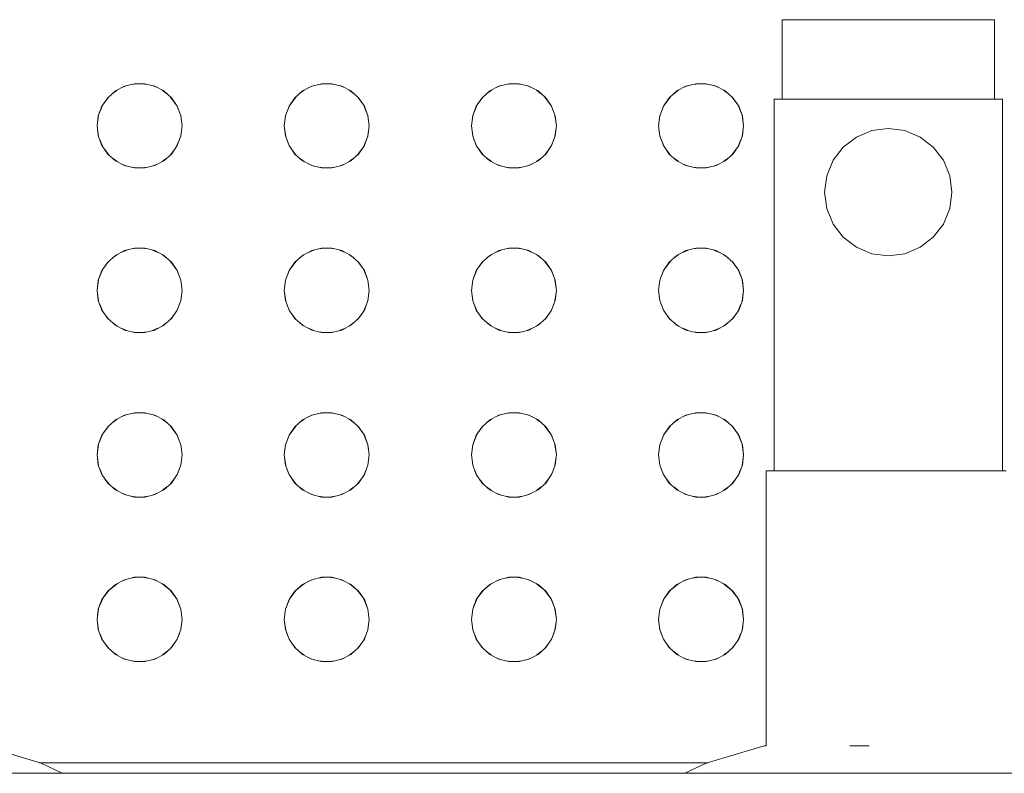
# Model space of a CAD drawing. Header units: millimetres. Extents: x -261 to 187, y -214 to 106.
# Tile 54 of 256: x -216.658 to -216.472, y -161.092 to -160.95. Entities that reach past the tile are written whole.
import ezdxf

# ---------------------------------------------------------------- set-up
doc = ezdxf.new("R2010")
doc.units = ezdxf.units.MM
doc.header["$LTSCALE"] = 0.005
doc.header["$MEASUREMENT"] = 0
doc.layers.add('IFC-Elemento construtivo genérico-Contorno', color=9, linetype='Continuous', lineweight=5)

msp = doc.modelspace()

# ---------------------------------------------------------------- linework, layer by layer
at = {"layer": 'IFC-Elemento construtivo genérico-Contorno', "lineweight": 5}
for p, q in [((-216.51418, -160.94968), (-216.5135, -160.94968)), ((-216.51418, -160.96468), (-216.51418, -160.94968)), ((-216.5135, -160.94968), (-216.5115, -160.94968)), ((-216.5115, -160.94968), (-216.50832, -160.94968)), ((-216.50832, -160.94968), (-216.50418, -160.94968)), ((-216.50418, -160.94968), (-216.49935, -160.94968)), ((-216.49935, -160.94968), (-216.49418, -160.94968)), ((-216.49418, -160.94968), (-216.489, -160.94968)), ((-216.489, -160.94968), (-216.48418, -160.94968)), ((-216.48418, -160.94968), (-216.48004, -160.94968)), ((-216.48004, -160.94968), (-216.47686, -160.94968)), ((-216.47686, -160.94968), (-216.47486, -160.94968)), ((-216.47486, -160.94968), (-216.47418, -160.94968)), ((-216.47418, -160.96468), (-216.47418, -160.94968)), ((-216.63969, -160.9631), (-216.63799, -160.9622)), ((-216.63862, -160.96253), (-216.63756, -160.96209)), ((-216.63799, -160.9622), (-216.63612, -160.96174)), ((-216.63672, -160.96189), (-216.63559, -160.96174)), ((-216.63612, -160.96174), (-216.63419, -160.96174)), ((-216.63471, -160.96174), (-216.63358, -160.96189)), ((-216.63419, -160.96174), (-216.63231, -160.9622)), ((-216.63274, -160.9621), (-216.63168, -160.96253)), ((-216.63231, -160.9622), (-216.63061, -160.9631)), ((-216.60445, -160.9631), (-216.60274, -160.9622)), ((-216.60338, -160.96253), (-216.60231, -160.96209)), ((-216.60274, -160.9622), (-216.60087, -160.96174)), ((-216.60148, -160.96189), (-216.60035, -160.96174)), ((-216.60087, -160.96174), (-216.59894, -160.96174)), ((-216.59946, -160.96174), (-216.59833, -160.96189)), ((-216.59894, -160.96174), (-216.59707, -160.9622)), ((-216.5975, -160.96209), (-216.59644, -160.96253)), ((-216.59707, -160.9622), (-216.59536, -160.9631)), ((-216.56921, -160.9631), (-216.5675, -160.9622)), ((-216.56814, -160.96253), (-216.56707, -160.96209)), ((-216.5675, -160.9622), (-216.56563, -160.96174)), ((-216.56624, -160.96189), (-216.56511, -160.96174)), ((-216.56563, -160.96174), (-216.5637, -160.96174)), ((-216.56422, -160.96174), (-216.56309, -160.96189)), ((-216.5637, -160.96174), (-216.56183, -160.9622)), ((-216.56226, -160.9621), (-216.5612, -160.96253)), ((-216.56183, -160.9622), (-216.56012, -160.9631)), ((-216.53397, -160.9631), (-216.53226, -160.9622)), ((-216.53289, -160.96253), (-216.53183, -160.96209)), ((-216.53226, -160.9622), (-216.53039, -160.96174)), ((-216.53099, -160.96189), (-216.52986, -160.96174)), ((-216.53039, -160.96174), (-216.52846, -160.96174)), ((-216.52898, -160.96174), (-216.52785, -160.96189)), ((-216.52846, -160.96174), (-216.52658, -160.9622)), ((-216.52701, -160.96209), (-216.52595, -160.96253)), ((-216.52658, -160.9622), (-216.52488, -160.9631)), ((-216.64114, -160.96438), (-216.63969, -160.9631)), ((-216.64031, -160.96364), (-216.6394, -160.96294)), ((-216.6309, -160.96294), (-216.62999, -160.96364)), ((-216.63061, -160.9631), (-216.62916, -160.96438)), ((-216.6059, -160.96438), (-216.60445, -160.9631)), ((-216.60507, -160.96364), (-216.60416, -160.96294)), ((-216.59566, -160.96294), (-216.59475, -160.96364)), ((-216.59536, -160.9631), (-216.59392, -160.96438)), ((-216.57065, -160.96438), (-216.56921, -160.9631)), ((-216.56982, -160.96364), (-216.56891, -160.96294)), ((-216.56042, -160.96294), (-216.55951, -160.96364)), ((-216.56012, -160.9631), (-216.55868, -160.96438)), ((-216.53541, -160.96438), (-216.53397, -160.9631)), ((-216.53458, -160.96364), (-216.53367, -160.96294)), ((-216.52517, -160.96294), (-216.52426, -160.96364)), ((-216.52488, -160.9631), (-216.52343, -160.96438)), ((-216.64292, -160.96777), (-216.64214, -160.96584)), ((-216.64292, -160.96777), (-216.64223, -160.96596)), ((-216.64223, -160.96596), (-216.64093, -160.96419)), ((-216.64223, -160.96596), (-216.64114, -160.96438)), ((-216.62937, -160.96419), (-216.62807, -160.96596)), ((-216.62916, -160.96438), (-216.62807, -160.96596)), ((-216.62816, -160.96584), (-216.62738, -160.96777)), ((-216.62807, -160.96596), (-216.62738, -160.96777)), ((-216.60767, -160.96777), (-216.6069, -160.96584)), ((-216.60767, -160.96777), (-216.60699, -160.96596)), ((-216.60699, -160.96596), (-216.60568, -160.96419)), ((-216.60699, -160.96596), (-216.6059, -160.96438)), ((-216.59413, -160.96419), (-216.59282, -160.96596)), ((-216.59392, -160.96438), (-216.59282, -160.96596)), ((-216.59291, -160.96584), (-216.59214, -160.96777)), ((-216.59282, -160.96596), (-216.59214, -160.96777)), ((-216.57243, -160.96777), (-216.57166, -160.96584)), ((-216.57243, -160.96777), (-216.57175, -160.96596)), ((-216.57175, -160.96596), (-216.57044, -160.96419)), ((-216.57175, -160.96596), (-216.57065, -160.96438)), ((-216.55888, -160.96419), (-216.55758, -160.96596)), ((-216.55868, -160.96438), (-216.55758, -160.96596)), ((-216.55767, -160.96584), (-216.5569, -160.96777)), ((-216.55758, -160.96596), (-216.5569, -160.96777)), ((-216.53719, -160.96777), (-216.53641, -160.96584)), ((-216.53719, -160.96777), (-216.5365, -160.96596)), ((-216.5365, -160.96596), (-216.5352, -160.96419)), ((-216.5365, -160.96596), (-216.53541, -160.96438)), ((-216.52364, -160.96419), (-216.52234, -160.96596)), ((-216.52343, -160.96438), (-216.52234, -160.96596)), ((-216.52243, -160.96584), (-216.52165, -160.96777)), ((-216.52234, -160.96596), (-216.52165, -160.96777)), ((-216.51568, -160.96468), (-216.51494, -160.96468)), ((-216.51568, -161.03467), (-216.51568, -160.96468)), ((-216.51494, -160.96468), (-216.5128, -160.96468)), ((-216.5135, -160.96468), (-216.5115, -160.96468)), ((-216.5128, -160.96468), (-216.50938, -160.96468)), ((-216.5115, -160.96468), (-216.50832, -160.96468)), ((-216.50938, -160.96468), (-216.50493, -160.96468)), ((-216.50832, -160.96468), (-216.50418, -160.96468)), ((-216.50493, -160.96468), (-216.49974, -160.96468)), ((-216.50418, -160.96468), (-216.49935, -160.96468)), ((-216.49974, -160.96468), (-216.49418, -160.96468)), ((-216.49418, -160.96468), (-216.48861, -160.96468)), ((-216.489, -160.96468), (-216.48418, -160.96468)), ((-216.48861, -160.96468), (-216.48343, -160.96468)), ((-216.48418, -160.96468), (-216.48004, -160.96468)), ((-216.48343, -160.96468), (-216.47898, -160.96468)), ((-216.48004, -160.96468), (-216.47686, -160.96468)), ((-216.47898, -160.96468), (-216.47556, -160.96468)), ((-216.47686, -160.96468), (-216.47486, -160.96468)), ((-216.47556, -160.96468), (-216.47341, -160.96468)), ((-216.47341, -160.96468), (-216.47268, -160.96468)), ((-216.47268, -161.03467), (-216.47268, -160.96468)), ((-216.64315, -160.96968), (-216.64289, -160.96769)), ((-216.64315, -160.96968), (-216.64292, -160.96777)), ((-216.62741, -160.96769), (-216.62715, -160.96968)), ((-216.62738, -160.96777), (-216.62715, -160.96968)), ((-216.60791, -160.96968), (-216.60765, -160.96769)), ((-216.60791, -160.96968), (-216.60767, -160.96777)), ((-216.59217, -160.96769), (-216.59191, -160.96968)), ((-216.59214, -160.96777), (-216.59191, -160.96968)), ((-216.57266, -160.96968), (-216.5724, -160.96769)), ((-216.57266, -160.96968), (-216.57243, -160.96777)), ((-216.55693, -160.96769), (-216.55667, -160.96968)), ((-216.5569, -160.96777), (-216.55667, -160.96968)), ((-216.53742, -160.96968), (-216.53716, -160.96769)), ((-216.53742, -160.96968), (-216.53719, -160.96777)), ((-216.52168, -160.96769), (-216.52142, -160.96968)), ((-216.52165, -160.96777), (-216.52142, -160.96968)), ((-216.64315, -160.96968), (-216.64289, -160.97167)), ((-216.64315, -160.96968), (-216.64292, -160.97159)), ((-216.62741, -160.97167), (-216.62715, -160.96968)), ((-216.62738, -160.97159), (-216.62715, -160.96968)), ((-216.60791, -160.96968), (-216.60764, -160.97167)), ((-216.60791, -160.96968), (-216.60767, -160.97159)), ((-216.59217, -160.97167), (-216.59191, -160.96968)), ((-216.59214, -160.97159), (-216.59191, -160.96968)), ((-216.57266, -160.96968), (-216.5724, -160.97167)), ((-216.57266, -160.96968), (-216.57243, -160.97159)), ((-216.55693, -160.97167), (-216.55667, -160.96968)), ((-216.5569, -160.97159), (-216.55667, -160.96968)), ((-216.53742, -160.96968), (-216.53716, -160.97167)), ((-216.53742, -160.96968), (-216.53719, -160.97159)), ((-216.52169, -160.97167), (-216.52142, -160.96968)), ((-216.52165, -160.97159), (-216.52142, -160.96968)), ((-216.50018, -160.97179), (-216.49728, -160.97059)), ((-216.49728, -160.97059), (-216.49418, -160.97018)), ((-216.49418, -160.97018), (-216.49107, -160.97059)), ((-216.49107, -160.97059), (-216.48818, -160.97179)), ((-216.64292, -160.97159), (-216.64223, -160.9734)), ((-216.64266, -160.97228), (-216.64213, -160.97354)), ((-216.64223, -160.9734), (-216.64114, -160.97499)), ((-216.62916, -160.97499), (-216.62807, -160.9734)), ((-216.62817, -160.97354), (-216.62764, -160.97228)), ((-216.62807, -160.9734), (-216.62738, -160.97159)), ((-216.60767, -160.97159), (-216.60699, -160.9734)), ((-216.60741, -160.97228), (-216.60689, -160.97355)), ((-216.60699, -160.9734), (-216.6059, -160.97499)), ((-216.59392, -160.97499), (-216.59282, -160.9734)), ((-216.59292, -160.97354), (-216.5924, -160.97228)), ((-216.59282, -160.9734), (-216.59214, -160.97159)), ((-216.57243, -160.97159), (-216.57175, -160.9734)), ((-216.57218, -160.97227), (-216.57165, -160.97355)), ((-216.57175, -160.9734), (-216.57065, -160.97499)), ((-216.55868, -160.97499), (-216.55758, -160.9734)), ((-216.55768, -160.97354), (-216.55716, -160.97228)), ((-216.55758, -160.9734), (-216.5569, -160.97159)), ((-216.53719, -160.97159), (-216.5365, -160.9734)), ((-216.53693, -160.97228), (-216.5364, -160.97355)), ((-216.5365, -160.9734), (-216.53541, -160.97499)), ((-216.52343, -160.97499), (-216.52234, -160.9734)), ((-216.52244, -160.97355), (-216.52191, -160.97227)), ((-216.52234, -160.9734), (-216.52165, -160.97159)), ((-216.50266, -160.97369), (-216.50018, -160.97179)), ((-216.48818, -160.97179), (-216.48569, -160.97369)), ((-216.6417, -160.97417), (-216.64095, -160.97516)), ((-216.64114, -160.97499), (-216.63969, -160.97627)), ((-216.63061, -160.97627), (-216.62916, -160.97499)), ((-216.62935, -160.97516), (-216.6286, -160.97417)), ((-216.60646, -160.97417), (-216.6057, -160.97516)), ((-216.6059, -160.97499), (-216.60445, -160.97627)), ((-216.59536, -160.97627), (-216.59392, -160.97499)), ((-216.59411, -160.97516), (-216.59336, -160.97417)), ((-216.57122, -160.97416), (-216.57046, -160.97516)), ((-216.57065, -160.97499), (-216.56921, -160.97627)), ((-216.56012, -160.97627), (-216.55868, -160.97499)), ((-216.55887, -160.97516), (-216.55811, -160.97417)), ((-216.53598, -160.97417), (-216.53521, -160.97516)), ((-216.53541, -160.97499), (-216.53397, -160.97627)), ((-216.52488, -160.97627), (-216.52343, -160.97499)), ((-216.52363, -160.97516), (-216.52286, -160.97416)), ((-216.50457, -160.97618), (-216.50266, -160.97369)), ((-216.48569, -160.97369), (-216.48379, -160.97618)), ((-216.64032, -160.97571), (-216.63938, -160.97643)), ((-216.63969, -160.97627), (-216.63799, -160.97716)), ((-216.63863, -160.97682), (-216.63757, -160.97726)), ((-216.63272, -160.97726), (-216.63168, -160.97683)), ((-216.63231, -160.97716), (-216.63061, -160.97627)), ((-216.63092, -160.97643), (-216.62998, -160.97571)), ((-216.60508, -160.9757), (-216.60414, -160.97643)), ((-216.60445, -160.97627), (-216.60274, -160.97716)), ((-216.60338, -160.97683), (-216.60233, -160.97726)), ((-216.59748, -160.97726), (-216.59643, -160.97683)), ((-216.59707, -160.97716), (-216.59536, -160.97627)), ((-216.59567, -160.97643), (-216.59474, -160.97571)), ((-216.56983, -160.97571), (-216.5689, -160.97643)), ((-216.56921, -160.97627), (-216.5675, -160.97716)), ((-216.56814, -160.97682), (-216.56709, -160.97726)), ((-216.56224, -160.97726), (-216.56119, -160.97683)), ((-216.56183, -160.97716), (-216.56012, -160.97627)), ((-216.56043, -160.97643), (-216.55949, -160.97571)), ((-216.5346, -160.9757), (-216.53366, -160.97643)), ((-216.53397, -160.97627), (-216.53226, -160.97716)), ((-216.5329, -160.97683), (-216.53185, -160.97726)), ((-216.527, -160.97726), (-216.52595, -160.97683)), ((-216.52658, -160.97716), (-216.52488, -160.97627)), ((-216.52519, -160.97643), (-216.52425, -160.97571)), ((-216.50577, -160.97907), (-216.50457, -160.97618)), ((-216.48379, -160.97618), (-216.48259, -160.97907)), ((-216.63799, -160.97716), (-216.63612, -160.97762)), ((-216.63671, -160.97748), (-216.63559, -160.97762)), ((-216.63612, -160.97762), (-216.63419, -160.97762)), ((-216.63471, -160.97762), (-216.63359, -160.97748)), ((-216.63419, -160.97762), (-216.63231, -160.97716)), ((-216.60274, -160.97716), (-216.60087, -160.97762)), ((-216.60147, -160.97748), (-216.60035, -160.97762)), ((-216.60087, -160.97762), (-216.59894, -160.97762)), ((-216.59946, -160.97762), (-216.59835, -160.97748)), ((-216.59894, -160.97762), (-216.59707, -160.97716)), ((-216.5675, -160.97716), (-216.56563, -160.97762)), ((-216.56622, -160.97748), (-216.56511, -160.97762)), ((-216.56563, -160.97762), (-216.5637, -160.97762)), ((-216.56422, -160.97762), (-216.56311, -160.97748)), ((-216.5637, -160.97762), (-216.56183, -160.97716)), ((-216.53226, -160.97716), (-216.53039, -160.97762)), ((-216.53098, -160.97748), (-216.52986, -160.97762)), ((-216.53039, -160.97762), (-216.52846, -160.97762)), ((-216.52898, -160.97762), (-216.52786, -160.97748)), ((-216.52846, -160.97762), (-216.52658, -160.97716)), ((-216.50618, -160.98218), (-216.50577, -160.97907)), ((-216.48259, -160.97907), (-216.48218, -160.98218)), ((-216.50618, -160.98218), (-216.50577, -160.98528)), ((-216.48259, -160.98528), (-216.48218, -160.98218)), ((-216.50577, -160.98528), (-216.50457, -160.98818)), ((-216.48379, -160.98818), (-216.48259, -160.98528)), ((-216.50457, -160.98818), (-216.50266, -160.99066)), ((-216.48569, -160.99066), (-216.48379, -160.98818)), ((-216.50266, -160.99066), (-216.50018, -160.99257)), ((-216.48818, -160.99257), (-216.48569, -160.99066)), ((-216.63969, -160.9941), (-216.63799, -160.9932)), ((-216.63861, -160.99353), (-216.63758, -160.9931)), ((-216.63799, -160.9932), (-216.63612, -160.99274)), ((-216.63669, -160.99288), (-216.6356, -160.99274)), ((-216.63612, -160.99274), (-216.63419, -160.99274)), ((-216.6347, -160.99274), (-216.63361, -160.99288)), ((-216.63419, -160.99274), (-216.63231, -160.9932)), ((-216.63272, -160.9931), (-216.63169, -160.99353)), ((-216.63231, -160.9932), (-216.63061, -160.9941)), ((-216.60445, -160.9941), (-216.60274, -160.9932)), ((-216.60337, -160.99353), (-216.60234, -160.9931)), ((-216.60274, -160.9932), (-216.60087, -160.99274)), ((-216.60145, -160.99288), (-216.60036, -160.99274)), ((-216.60087, -160.99274), (-216.59894, -160.99274)), ((-216.59946, -160.99274), (-216.59837, -160.99288)), ((-216.59894, -160.99274), (-216.59707, -160.9932)), ((-216.59748, -160.9931), (-216.59645, -160.99353)), ((-216.59707, -160.9932), (-216.59536, -160.9941)), ((-216.56921, -160.9941), (-216.5675, -160.9932)), ((-216.56812, -160.99353), (-216.56709, -160.9931)), ((-216.5675, -160.9932), (-216.56563, -160.99274)), ((-216.56621, -160.99288), (-216.56512, -160.99274)), ((-216.56563, -160.99274), (-216.5637, -160.99274)), ((-216.56421, -160.99274), (-216.56313, -160.99288)), ((-216.5637, -160.99274), (-216.56183, -160.9932)), ((-216.56223, -160.9931), (-216.56121, -160.99353)), ((-216.56183, -160.9932), (-216.56012, -160.9941)), ((-216.53397, -160.9941), (-216.53226, -160.9932)), ((-216.53288, -160.99353), (-216.53185, -160.9931)), ((-216.53226, -160.9932), (-216.53039, -160.99274)), ((-216.53096, -160.99288), (-216.52987, -160.99274)), ((-216.53039, -160.99274), (-216.52846, -160.99274)), ((-216.52897, -160.99274), (-216.52788, -160.99288)), ((-216.52846, -160.99274), (-216.52658, -160.9932)), ((-216.52699, -160.9931), (-216.52596, -160.99353)), ((-216.52658, -160.9932), (-216.52488, -160.9941)), ((-216.50018, -160.99257), (-216.49728, -160.99377)), ((-216.49728, -160.99377), (-216.49418, -160.99418)), ((-216.49418, -160.99418), (-216.49107, -160.99377)), ((-216.49107, -160.99377), (-216.48818, -160.99257)), ((-216.64223, -160.99696), (-216.64093, -160.99519)), ((-216.64223, -160.99696), (-216.64114, -160.99538)), ((-216.64114, -160.99538), (-216.63969, -160.9941)), ((-216.64031, -160.99464), (-216.6394, -160.99394)), ((-216.6309, -160.99394), (-216.62999, -160.99464)), ((-216.63061, -160.9941), (-216.62916, -160.99538)), ((-216.62937, -160.99519), (-216.62807, -160.99696)), ((-216.62916, -160.99538), (-216.62807, -160.99696)), ((-216.60699, -160.99696), (-216.60568, -160.99519)), ((-216.60699, -160.99696), (-216.6059, -160.99538)), ((-216.6059, -160.99538), (-216.60445, -160.9941)), ((-216.60507, -160.99464), (-216.60416, -160.99394)), ((-216.59566, -160.99394), (-216.59475, -160.99464)), ((-216.59536, -160.9941), (-216.59392, -160.99538)), ((-216.59413, -160.99519), (-216.59282, -160.99696)), ((-216.59392, -160.99538), (-216.59282, -160.99696)), ((-216.57175, -160.99696), (-216.57044, -160.99519)), ((-216.57175, -160.99696), (-216.57065, -160.99538)), ((-216.57065, -160.99538), (-216.56921, -160.9941)), ((-216.56982, -160.99464), (-216.56891, -160.99394)), ((-216.56042, -160.99394), (-216.55951, -160.99464)), ((-216.56012, -160.9941), (-216.55868, -160.99538)), ((-216.55888, -160.99519), (-216.55758, -160.99696)), ((-216.55868, -160.99538), (-216.55758, -160.99696)), ((-216.5365, -160.99696), (-216.5352, -160.99519)), ((-216.5365, -160.99696), (-216.53541, -160.99538)), ((-216.53541, -160.99538), (-216.53397, -160.9941)), ((-216.53458, -160.99464), (-216.53367, -160.99394)), ((-216.52517, -160.99394), (-216.52426, -160.99464)), ((-216.52488, -160.9941), (-216.52343, -160.99538)), ((-216.52364, -160.99519), (-216.52234, -160.99696)), ((-216.52343, -160.99538), (-216.52234, -160.99696)), ((-216.64292, -160.99876), (-216.64214, -160.99684)), ((-216.64292, -160.99876), (-216.64223, -160.99696)), ((-216.62816, -160.99684), (-216.62738, -160.99876)), ((-216.62807, -160.99696), (-216.62738, -160.99876)), ((-216.60767, -160.99876), (-216.6069, -160.99684)), ((-216.60767, -160.99876), (-216.60699, -160.99696)), ((-216.59291, -160.99684), (-216.59214, -160.99876)), ((-216.59282, -160.99696), (-216.59214, -160.99876)), ((-216.57243, -160.99876), (-216.57166, -160.99684)), ((-216.57243, -160.99876), (-216.57175, -160.99696)), ((-216.55767, -160.99684), (-216.5569, -160.99876)), ((-216.55758, -160.99696), (-216.5569, -160.99876)), ((-216.53719, -160.99876), (-216.53641, -160.99684)), ((-216.53719, -160.99876), (-216.5365, -160.99696)), ((-216.52243, -160.99684), (-216.52165, -160.99876)), ((-216.52234, -160.99696), (-216.52165, -160.99876)), ((-216.64315, -161.00068), (-216.64289, -160.99869)), ((-216.64315, -161.00068), (-216.64292, -160.99876)), ((-216.62741, -160.99869), (-216.62715, -161.00068)), ((-216.62738, -160.99876), (-216.62715, -161.00068)), ((-216.60791, -161.00068), (-216.60765, -160.99869)), ((-216.60791, -161.00068), (-216.60767, -160.99876)), ((-216.59217, -160.99869), (-216.59191, -161.00068)), ((-216.59214, -160.99876), (-216.59191, -161.00068)), ((-216.57266, -161.00068), (-216.5724, -160.99869)), ((-216.57266, -161.00068), (-216.57243, -160.99876)), ((-216.55693, -160.99869), (-216.55667, -161.00068)), ((-216.5569, -160.99876), (-216.55667, -161.00068)), ((-216.53742, -161.00068), (-216.53716, -160.99869)), ((-216.53742, -161.00068), (-216.53719, -160.99876)), ((-216.52168, -160.99869), (-216.52142, -161.00068)), ((-216.52165, -160.99876), (-216.52142, -161.00068)), ((-216.64315, -161.00068), (-216.64289, -161.00267)), ((-216.64315, -161.00068), (-216.64292, -161.00259)), ((-216.62741, -161.00267), (-216.62715, -161.00068)), ((-216.62738, -161.00259), (-216.62715, -161.00068)), ((-216.60791, -161.00068), (-216.60764, -161.00267)), ((-216.60791, -161.00068), (-216.60767, -161.00259)), ((-216.59217, -161.00267), (-216.59191, -161.00068)), ((-216.59214, -161.00259), (-216.59191, -161.00068)), ((-216.57266, -161.00068), (-216.5724, -161.00267)), ((-216.57266, -161.00068), (-216.57243, -161.00259)), ((-216.55693, -161.00267), (-216.55667, -161.00068)), ((-216.5569, -161.00259), (-216.55667, -161.00068)), ((-216.53742, -161.00068), (-216.53716, -161.00267)), ((-216.53742, -161.00068), (-216.53719, -161.00259)), ((-216.52169, -161.00267), (-216.52142, -161.00068)), ((-216.52165, -161.00259), (-216.52142, -161.00068)), ((-216.64292, -161.00259), (-216.64223, -161.00439)), ((-216.62807, -161.00439), (-216.62738, -161.00259)), ((-216.60767, -161.00259), (-216.60699, -161.00439)), ((-216.59282, -161.00439), (-216.59214, -161.00259)), ((-216.57243, -161.00259), (-216.57175, -161.00439)), ((-216.55758, -161.00439), (-216.5569, -161.00259)), ((-216.53719, -161.00259), (-216.5365, -161.00439)), ((-216.52234, -161.00439), (-216.52165, -161.00259)), ((-216.64265, -161.0033), (-216.64214, -161.00453)), ((-216.64223, -161.00439), (-216.64114, -161.00598)), ((-216.62916, -161.00598), (-216.62807, -161.00439)), ((-216.62816, -161.00453), (-216.62765, -161.0033)), ((-216.60741, -161.0033), (-216.6069, -161.00453)), ((-216.60699, -161.00439), (-216.6059, -161.00598)), ((-216.59392, -161.00598), (-216.59282, -161.00439)), ((-216.59292, -161.00453), (-216.59241, -161.0033)), ((-216.57217, -161.00329), (-216.57165, -161.00454)), ((-216.57175, -161.00439), (-216.57065, -161.00598)), ((-216.55868, -161.00598), (-216.55758, -161.00439)), ((-216.55768, -161.00453), (-216.55717, -161.0033)), ((-216.53692, -161.0033), (-216.53641, -161.00453)), ((-216.5365, -161.00439), (-216.53541, -161.00598)), ((-216.52343, -161.00598), (-216.52234, -161.00439)), ((-216.52243, -161.00454), (-216.52192, -161.00329)), ((-216.64167, -161.00521), (-216.64096, -161.00614)), ((-216.64114, -161.00598), (-216.63969, -161.00726)), ((-216.64028, -161.00674), (-216.6394, -161.00742)), ((-216.6309, -161.00742), (-216.63002, -161.00674)), ((-216.63061, -161.00726), (-216.62916, -161.00598)), ((-216.62934, -161.00614), (-216.62863, -161.00521)), ((-216.60643, -161.00521), (-216.60571, -161.00614)), ((-216.6059, -161.00598), (-216.60445, -161.00726)), ((-216.60504, -161.00674), (-216.60416, -161.00742)), ((-216.59566, -161.00742), (-216.59478, -161.00674)), ((-216.59536, -161.00726), (-216.59392, -161.00598)), ((-216.5941, -161.00614), (-216.59339, -161.00521)), ((-216.57119, -161.0052), (-216.57047, -161.00614)), ((-216.57065, -161.00598), (-216.56921, -161.00726)), ((-216.56979, -161.00674), (-216.56891, -161.00742)), ((-216.56041, -161.00742), (-216.55953, -161.00674)), ((-216.56012, -161.00726), (-216.55868, -161.00598)), ((-216.55886, -161.00614), (-216.55815, -161.00521)), ((-216.53594, -161.00521), (-216.53523, -161.00614)), ((-216.53541, -161.00598), (-216.53397, -161.00726)), ((-216.53456, -161.00674), (-216.53367, -161.00742)), ((-216.52517, -161.00742), (-216.52429, -161.00674)), ((-216.52488, -161.00726), (-216.52343, -161.00598)), ((-216.52362, -161.00614), (-216.5229, -161.0052)), ((-216.63969, -161.00726), (-216.63799, -161.00816)), ((-216.63861, -161.00783), (-216.63758, -161.00826)), ((-216.63799, -161.00816), (-216.63612, -161.00862)), ((-216.63669, -161.00848), (-216.6356, -161.00862)), ((-216.63612, -161.00862), (-216.63419, -161.00862)), ((-216.6347, -161.00862), (-216.63361, -161.00848)), ((-216.63419, -161.00862), (-216.63231, -161.00816)), ((-216.63272, -161.00826), (-216.63169, -161.00783)), ((-216.63231, -161.00816), (-216.63061, -161.00726)), ((-216.60445, -161.00726), (-216.60274, -161.00816)), ((-216.60337, -161.00783), (-216.60234, -161.00826)), ((-216.60274, -161.00816), (-216.60087, -161.00862)), ((-216.60145, -161.00848), (-216.60036, -161.00862)), ((-216.60087, -161.00862), (-216.59894, -161.00862)), ((-216.59946, -161.00862), (-216.59837, -161.00848)), ((-216.59894, -161.00862), (-216.59707, -161.00816)), ((-216.59748, -161.00826), (-216.59645, -161.00783)), ((-216.59707, -161.00816), (-216.59536, -161.00726)), ((-216.56921, -161.00726), (-216.5675, -161.00816)), ((-216.56812, -161.00783), (-216.56709, -161.00826)), ((-216.5675, -161.00816), (-216.56563, -161.00862)), ((-216.56621, -161.00848), (-216.56512, -161.00862)), ((-216.56563, -161.00862), (-216.5637, -161.00862)), ((-216.56421, -161.00862), (-216.56313, -161.00848)), ((-216.5637, -161.00862), (-216.56183, -161.00816)), ((-216.56223, -161.00826), (-216.56121, -161.00783)), ((-216.56183, -161.00816), (-216.56012, -161.00726)), ((-216.53397, -161.00726), (-216.53226, -161.00816)), ((-216.53288, -161.00783), (-216.53185, -161.00826)), ((-216.53226, -161.00816), (-216.53039, -161.00862)), ((-216.53096, -161.00848), (-216.52987, -161.00862)), ((-216.53039, -161.00862), (-216.52846, -161.00862)), ((-216.52897, -161.00862), (-216.52788, -161.00848)), ((-216.52846, -161.00862), (-216.52658, -161.00816)), ((-216.52699, -161.00826), (-216.52596, -161.00783)), ((-216.52658, -161.00816), (-216.52488, -161.00726)), ((-216.64114, -161.02637), (-216.63969, -161.02509)), ((-216.64032, -161.02565), (-216.63938, -161.02493)), ((-216.63969, -161.02509), (-216.63799, -161.0242)), ((-216.63863, -161.02453), (-216.63757, -161.02409)), ((-216.63799, -161.0242), (-216.63612, -161.02373)), ((-216.63671, -161.02388), (-216.63559, -161.02373)), ((-216.63612, -161.02373), (-216.63419, -161.02373)), ((-216.63471, -161.02373), (-216.63359, -161.02388)), ((-216.63419, -161.02373), (-216.63231, -161.0242)), ((-216.63272, -161.02409), (-216.63168, -161.02453)), ((-216.63231, -161.0242), (-216.63061, -161.02509)), ((-216.63092, -161.02493), (-216.62998, -161.02565)), ((-216.63061, -161.02509), (-216.62916, -161.02637)), ((-216.6059, -161.02637), (-216.60445, -161.02509)), ((-216.60508, -161.02565), (-216.60414, -161.02493)), ((-216.60445, -161.02509), (-216.60274, -161.0242)), ((-216.60338, -161.02453), (-216.60233, -161.02409)), ((-216.60274, -161.0242), (-216.60087, -161.02373)), ((-216.60147, -161.02388), (-216.60035, -161.02373)), ((-216.60087, -161.02373), (-216.59894, -161.02373)), ((-216.59946, -161.02373), (-216.59835, -161.02388)), ((-216.59894, -161.02373), (-216.59707, -161.0242)), ((-216.59748, -161.02409), (-216.59643, -161.02453)), ((-216.59707, -161.0242), (-216.59536, -161.02509)), ((-216.59567, -161.02493), (-216.59474, -161.02565)), ((-216.59536, -161.02509), (-216.59392, -161.02637)), ((-216.57065, -161.02637), (-216.56921, -161.02509)), ((-216.56983, -161.02565), (-216.5689, -161.02493)), ((-216.56921, -161.02509), (-216.5675, -161.0242)), ((-216.56814, -161.02453), (-216.56709, -161.02409)), ((-216.5675, -161.0242), (-216.56563, -161.02373)), ((-216.56622, -161.02388), (-216.56511, -161.02373)), ((-216.56563, -161.02373), (-216.5637, -161.02373)), ((-216.56422, -161.02373), (-216.56311, -161.02388)), ((-216.5637, -161.02373), (-216.56183, -161.0242)), ((-216.56224, -161.02409), (-216.56119, -161.02453)), ((-216.56183, -161.0242), (-216.56012, -161.02509)), ((-216.56043, -161.02493), (-216.55949, -161.02565)), ((-216.56012, -161.02509), (-216.55868, -161.02637)), ((-216.53541, -161.02637), (-216.53397, -161.02509)), ((-216.5346, -161.02565), (-216.53366, -161.02493)), ((-216.53397, -161.02509), (-216.53226, -161.0242)), ((-216.5329, -161.02453), (-216.53185, -161.02409)), ((-216.53226, -161.0242), (-216.53039, -161.02373)), ((-216.53098, -161.02388), (-216.52986, -161.02373)), ((-216.53039, -161.02373), (-216.52846, -161.02373)), ((-216.52898, -161.02373), (-216.52786, -161.02388)), ((-216.52846, -161.02373), (-216.52658, -161.0242)), ((-216.527, -161.02409), (-216.52595, -161.02453)), ((-216.52658, -161.0242), (-216.52488, -161.02509)), ((-216.52519, -161.02493), (-216.52425, -161.02565)), ((-216.52488, -161.02509), (-216.52343, -161.02637)), ((-216.64223, -161.02796), (-216.64093, -161.02618)), ((-216.64223, -161.02796), (-216.64114, -161.02637)), ((-216.62937, -161.02618), (-216.62807, -161.02796)), ((-216.62916, -161.02637), (-216.62807, -161.02796)), ((-216.60699, -161.02796), (-216.60568, -161.02618)), ((-216.60699, -161.02796), (-216.6059, -161.02637)), ((-216.59413, -161.02618), (-216.59282, -161.02796)), ((-216.59392, -161.02637), (-216.59282, -161.02796)), ((-216.57175, -161.02796), (-216.57044, -161.02618)), ((-216.57175, -161.02796), (-216.57065, -161.02637)), ((-216.55888, -161.02618), (-216.55758, -161.02796)), ((-216.55868, -161.02637), (-216.55758, -161.02796)), ((-216.5365, -161.02796), (-216.5352, -161.02618)), ((-216.5365, -161.02796), (-216.53541, -161.02637)), ((-216.52364, -161.02618), (-216.52234, -161.02796)), ((-216.52343, -161.02637), (-216.52234, -161.02796)), ((-216.64292, -161.02976), (-216.64214, -161.02783)), ((-216.64292, -161.02976), (-216.64223, -161.02796)), ((-216.62816, -161.02783), (-216.62738, -161.02976)), ((-216.62807, -161.02796), (-216.62738, -161.02976)), ((-216.60767, -161.02976), (-216.6069, -161.02783)), ((-216.60767, -161.02976), (-216.60699, -161.02796)), ((-216.59292, -161.02783), (-216.59214, -161.02976)), ((-216.59282, -161.02796), (-216.59214, -161.02976)), ((-216.57243, -161.02976), (-216.57165, -161.02782)), ((-216.57243, -161.02976), (-216.57175, -161.02796)), ((-216.55768, -161.02783), (-216.5569, -161.02976)), ((-216.55758, -161.02796), (-216.5569, -161.02976)), ((-216.53719, -161.02976), (-216.53641, -161.02783)), ((-216.53719, -161.02976), (-216.5365, -161.02796)), ((-216.52244, -161.02782), (-216.52165, -161.02976)), ((-216.52234, -161.02796), (-216.52165, -161.02976)), ((-216.64315, -161.03168), (-216.64289, -161.02969)), ((-216.64315, -161.03168), (-216.64292, -161.02976)), ((-216.62741, -161.02969), (-216.62715, -161.03168)), ((-216.62738, -161.02976), (-216.62715, -161.03168)), ((-216.60791, -161.03168), (-216.60765, -161.02969)), ((-216.60791, -161.03168), (-216.60767, -161.02976)), ((-216.59217, -161.02969), (-216.59191, -161.03168)), ((-216.59214, -161.02976), (-216.59191, -161.03168)), ((-216.57266, -161.03168), (-216.5724, -161.02969)), ((-216.57266, -161.03168), (-216.57243, -161.02976)), ((-216.55693, -161.02969), (-216.55667, -161.03168)), ((-216.5569, -161.02976), (-216.55667, -161.03168)), ((-216.53742, -161.03168), (-216.53716, -161.02969)), ((-216.53742, -161.03168), (-216.53719, -161.02976)), ((-216.52168, -161.02969), (-216.52142, -161.03168)), ((-216.52165, -161.02976), (-216.52142, -161.03168)), ((-216.64315, -161.03168), (-216.64289, -161.03367)), ((-216.64315, -161.03168), (-216.64292, -161.03359)), ((-216.62741, -161.03367), (-216.62715, -161.03168)), ((-216.62738, -161.03359), (-216.62715, -161.03168)), ((-216.60791, -161.03168), (-216.60764, -161.03367)), ((-216.60791, -161.03168), (-216.60767, -161.03359)), ((-216.59217, -161.03367), (-216.59191, -161.03168)), ((-216.59214, -161.03359), (-216.59191, -161.03168)), ((-216.57266, -161.03168), (-216.5724, -161.03367)), ((-216.57266, -161.03168), (-216.57243, -161.03359)), ((-216.55693, -161.03367), (-216.55667, -161.03168)), ((-216.5569, -161.03359), (-216.55667, -161.03168)), ((-216.53742, -161.03168), (-216.53716, -161.03367)), ((-216.53742, -161.03168), (-216.53719, -161.03359)), ((-216.52169, -161.03367), (-216.52142, -161.03168)), ((-216.52165, -161.03359), (-216.52142, -161.03168)), ((-216.64292, -161.03359), (-216.64223, -161.03539)), ((-216.64265, -161.0343), (-216.64214, -161.03553)), ((-216.62816, -161.03553), (-216.62765, -161.0343)), ((-216.62807, -161.03539), (-216.62738, -161.03359)), ((-216.60767, -161.03359), (-216.60699, -161.03539)), ((-216.60741, -161.0343), (-216.6069, -161.03553)), ((-216.59292, -161.03553), (-216.59241, -161.0343)), ((-216.59282, -161.03539), (-216.59214, -161.03359)), ((-216.57243, -161.03359), (-216.57175, -161.03539)), ((-216.57217, -161.03429), (-216.57165, -161.03553)), ((-216.55768, -161.03553), (-216.55717, -161.0343)), ((-216.55758, -161.03539), (-216.5569, -161.03359)), ((-216.53719, -161.03359), (-216.5365, -161.03539)), ((-216.53692, -161.0343), (-216.53641, -161.03553)), ((-216.52243, -161.03553), (-216.52192, -161.03429)), ((-216.52234, -161.03539), (-216.52165, -161.03359)), ((-216.64223, -161.03539), (-216.64114, -161.03698)), ((-216.64168, -161.03619), (-216.64095, -161.03715)), ((-216.62935, -161.03715), (-216.62862, -161.03619)), ((-216.62916, -161.03698), (-216.62807, -161.03539)), ((-216.60699, -161.03539), (-216.6059, -161.03698)), ((-216.60644, -161.03619), (-216.6057, -161.03715)), ((-216.59411, -161.03715), (-216.59338, -161.0362)), ((-216.59392, -161.03698), (-216.59282, -161.03539)), ((-216.57175, -161.03539), (-216.57065, -161.03698)), ((-216.5712, -161.03619), (-216.57046, -161.03715)), ((-216.55887, -161.03715), (-216.55814, -161.03619)), ((-216.55868, -161.03698), (-216.55758, -161.03539)), ((-216.5365, -161.03539), (-216.53541, -161.03698)), ((-216.53595, -161.03619), (-216.53522, -161.03715)), ((-216.52362, -161.03715), (-216.52289, -161.03619)), ((-216.52343, -161.03698), (-216.52234, -161.03539)), ((-216.51718, -161.08648), (-216.51718, -161.03467)), ((-216.51718, -161.03467), (-216.51639, -161.03467)), ((-216.51639, -161.03467), (-216.5141, -161.03467)), ((-216.5141, -161.03467), (-216.51044, -161.03467)), ((-216.51044, -161.03467), (-216.50568, -161.03467)), ((-216.50568, -161.03467), (-216.50013, -161.03467)), ((-216.50568, -161.03467), (-216.50154, -161.03467)), ((-216.50013, -161.03467), (-216.49418, -161.03467)), ((-216.49418, -161.03467), (-216.48823, -161.03467)), ((-216.48823, -161.03467), (-216.48268, -161.03467)), ((-216.48268, -161.03467), (-216.47792, -161.03467)), ((-216.47792, -161.03467), (-216.47426, -161.03467)), ((-216.47426, -161.03467), (-216.47196, -161.03467)), ((-216.64114, -161.03698), (-216.63969, -161.03826)), ((-216.64031, -161.03772), (-216.6394, -161.03841)), ((-216.63969, -161.03826), (-216.63799, -161.03916)), ((-216.63231, -161.03916), (-216.63061, -161.03826)), ((-216.6309, -161.03841), (-216.62999, -161.03772)), ((-216.63061, -161.03826), (-216.62916, -161.03698)), ((-216.6059, -161.03698), (-216.60445, -161.03826)), ((-216.60507, -161.03771), (-216.60416, -161.03841)), ((-216.60445, -161.03826), (-216.60274, -161.03916)), ((-216.59707, -161.03916), (-216.59536, -161.03826)), ((-216.59566, -161.03841), (-216.59475, -161.03771)), ((-216.59536, -161.03826), (-216.59392, -161.03698)), ((-216.57065, -161.03698), (-216.56921, -161.03826)), ((-216.56982, -161.03772), (-216.56891, -161.03841)), ((-216.56921, -161.03826), (-216.5675, -161.03916)), ((-216.56183, -161.03916), (-216.56012, -161.03826)), ((-216.56042, -161.03841), (-216.55951, -161.03772)), ((-216.56012, -161.03826), (-216.55868, -161.03698)), ((-216.53541, -161.03698), (-216.53397, -161.03826)), ((-216.53458, -161.03771), (-216.53367, -161.03841)), ((-216.53397, -161.03826), (-216.53226, -161.03916)), ((-216.52658, -161.03916), (-216.52488, -161.03826)), ((-216.52517, -161.03841), (-216.52426, -161.03771)), ((-216.52488, -161.03826), (-216.52343, -161.03698)), ((-216.63862, -161.03882), (-216.63756, -161.03926)), ((-216.63799, -161.03916), (-216.63612, -161.03962)), ((-216.63672, -161.03946), (-216.63559, -161.03962)), ((-216.63612, -161.03962), (-216.63419, -161.03962)), ((-216.63471, -161.03962), (-216.63358, -161.03947)), ((-216.63419, -161.03962), (-216.63231, -161.03916)), ((-216.63274, -161.03926), (-216.63168, -161.03882)), ((-216.60338, -161.03882), (-216.60231, -161.03926)), ((-216.60274, -161.03916), (-216.60087, -161.03962)), ((-216.60148, -161.03946), (-216.60035, -161.03962)), ((-216.60087, -161.03962), (-216.59894, -161.03962)), ((-216.59946, -161.03962), (-216.59833, -161.03946)), ((-216.59894, -161.03962), (-216.59707, -161.03916)), ((-216.5975, -161.03926), (-216.59644, -161.03882)), ((-216.56814, -161.03882), (-216.56707, -161.03926)), ((-216.5675, -161.03916), (-216.56563, -161.03962)), ((-216.56624, -161.03946), (-216.56511, -161.03962)), ((-216.56563, -161.03962), (-216.5637, -161.03962)), ((-216.56422, -161.03962), (-216.56309, -161.03947)), ((-216.5637, -161.03962), (-216.56183, -161.03916)), ((-216.56226, -161.03926), (-216.5612, -161.03882)), ((-216.53289, -161.03882), (-216.53183, -161.03926)), ((-216.53226, -161.03916), (-216.53039, -161.03962)), ((-216.53099, -161.03946), (-216.52986, -161.03962)), ((-216.53039, -161.03962), (-216.52846, -161.03962)), ((-216.52898, -161.03962), (-216.52785, -161.03946)), ((-216.52846, -161.03962), (-216.52658, -161.03916)), ((-216.52701, -161.03926), (-216.52595, -161.03882)), ((-216.63799, -161.0552), (-216.63612, -161.05473)), ((-216.63671, -161.05488), (-216.63559, -161.05473)), ((-216.63612, -161.05473), (-216.63419, -161.05473)), ((-216.63471, -161.05473), (-216.63359, -161.05488)), ((-216.63419, -161.05473), (-216.63231, -161.0552)), ((-216.60274, -161.0552), (-216.60087, -161.05473)), ((-216.60147, -161.05488), (-216.60035, -161.05473)), ((-216.60087, -161.05473), (-216.59894, -161.05473)), ((-216.59946, -161.05473), (-216.59835, -161.05488)), ((-216.59894, -161.05473), (-216.59707, -161.0552)), ((-216.5675, -161.0552), (-216.56563, -161.05473)), ((-216.56622, -161.05488), (-216.56511, -161.05473)), ((-216.56563, -161.05473), (-216.5637, -161.05473)), ((-216.56422, -161.05473), (-216.56311, -161.05488)), ((-216.5637, -161.05473), (-216.56183, -161.0552)), ((-216.53226, -161.0552), (-216.53039, -161.05473)), ((-216.53098, -161.05488), (-216.52986, -161.05473)), ((-216.53039, -161.05473), (-216.52846, -161.05473)), ((-216.52898, -161.05473), (-216.52786, -161.05488)), ((-216.52846, -161.05473), (-216.52658, -161.0552)), ((-216.64114, -161.05737), (-216.63934, -161.0559)), ((-216.64114, -161.05737), (-216.63969, -161.05609)), ((-216.63969, -161.05609), (-216.63799, -161.0552)), ((-216.63863, -161.05553), (-216.63757, -161.05509)), ((-216.63272, -161.05509), (-216.63168, -161.05553)), ((-216.63231, -161.0552), (-216.63061, -161.05609)), ((-216.63096, -161.05591), (-216.62916, -161.05737)), ((-216.63061, -161.05609), (-216.62916, -161.05737)), ((-216.6059, -161.05737), (-216.6041, -161.05591)), ((-216.6059, -161.05737), (-216.60445, -161.05609)), ((-216.60445, -161.05609), (-216.60274, -161.0552)), ((-216.60338, -161.05553), (-216.60233, -161.05509)), ((-216.59748, -161.05509), (-216.59643, -161.05553)), ((-216.59707, -161.0552), (-216.59536, -161.05609)), ((-216.59571, -161.05591), (-216.59392, -161.05737)), ((-216.59536, -161.05609), (-216.59392, -161.05737)), ((-216.57065, -161.05737), (-216.56886, -161.0559)), ((-216.57065, -161.05737), (-216.56921, -161.05609)), ((-216.56921, -161.05609), (-216.5675, -161.0552)), ((-216.56814, -161.05553), (-216.56709, -161.05509)), ((-216.56224, -161.05509), (-216.56119, -161.05553)), ((-216.56183, -161.0552), (-216.56012, -161.05609)), ((-216.56047, -161.05591), (-216.55868, -161.05737)), ((-216.56012, -161.05609), (-216.55868, -161.05737)), ((-216.53541, -161.05737), (-216.53362, -161.05591)), ((-216.53541, -161.05737), (-216.53397, -161.05609)), ((-216.53397, -161.05609), (-216.53226, -161.0552)), ((-216.5329, -161.05553), (-216.53185, -161.05509)), ((-216.527, -161.05509), (-216.52595, -161.05553)), ((-216.52658, -161.0552), (-216.52488, -161.05609)), ((-216.52523, -161.05591), (-216.52343, -161.05737)), ((-216.52488, -161.05609), (-216.52343, -161.05737)), ((-216.64223, -161.05895), (-216.64096, -161.05722)), ((-216.64223, -161.05895), (-216.64114, -161.05737)), ((-216.62934, -161.05722), (-216.62807, -161.05895)), ((-216.62916, -161.05737), (-216.62807, -161.05895)), ((-216.60699, -161.05895), (-216.60571, -161.05722)), ((-216.60699, -161.05895), (-216.6059, -161.05737)), ((-216.5941, -161.05722), (-216.59282, -161.05895)), ((-216.59392, -161.05737), (-216.59282, -161.05895)), ((-216.57175, -161.05895), (-216.57047, -161.05722)), ((-216.57175, -161.05895), (-216.57065, -161.05737)), ((-216.55886, -161.05722), (-216.55758, -161.05895)), ((-216.55868, -161.05737), (-216.55758, -161.05895)), ((-216.5365, -161.05895), (-216.53523, -161.05722)), ((-216.5365, -161.05895), (-216.53541, -161.05737)), ((-216.52362, -161.05722), (-216.52234, -161.05895)), ((-216.52343, -161.05737), (-216.52234, -161.05895)), ((-216.64292, -161.06076), (-216.64214, -161.05883)), ((-216.64292, -161.06076), (-216.64223, -161.05895)), ((-216.62816, -161.05883), (-216.62738, -161.06076)), ((-216.62807, -161.05895), (-216.62738, -161.06076)), ((-216.60767, -161.06076), (-216.6069, -161.05883)), ((-216.60767, -161.06076), (-216.60699, -161.05895)), ((-216.59291, -161.05883), (-216.59214, -161.06076)), ((-216.59282, -161.05895), (-216.59214, -161.06076)), ((-216.57243, -161.06076), (-216.57165, -161.05883)), ((-216.57243, -161.06076), (-216.57175, -161.05895)), ((-216.55767, -161.05883), (-216.5569, -161.06076)), ((-216.55758, -161.05895), (-216.5569, -161.06076)), ((-216.53719, -161.06076), (-216.53641, -161.05883)), ((-216.53719, -161.06076), (-216.5365, -161.05895)), ((-216.52243, -161.05883), (-216.52165, -161.06076)), ((-216.52234, -161.05895), (-216.52165, -161.06076)), ((-216.64315, -161.06267), (-216.64289, -161.06069)), ((-216.64315, -161.06267), (-216.64292, -161.06076)), ((-216.62741, -161.06069), (-216.62715, -161.06267)), ((-216.62738, -161.06076), (-216.62715, -161.06267)), ((-216.60791, -161.06267), (-216.60765, -161.06069)), ((-216.60791, -161.06267), (-216.60767, -161.06076)), ((-216.59217, -161.06069), (-216.59191, -161.06267)), ((-216.59214, -161.06076), (-216.59191, -161.06267)), ((-216.57266, -161.06267), (-216.5724, -161.06069)), ((-216.57266, -161.06267), (-216.57243, -161.06076)), ((-216.55693, -161.06069), (-216.55667, -161.06267)), ((-216.5569, -161.06076), (-216.55667, -161.06267)), ((-216.53742, -161.06267), (-216.53716, -161.06069)), ((-216.53742, -161.06267), (-216.53719, -161.06076)), ((-216.52168, -161.06069), (-216.52142, -161.06267)), ((-216.52165, -161.06076), (-216.52142, -161.06267)), ((-216.64315, -161.06267), (-216.64289, -161.06467)), ((-216.64315, -161.06267), (-216.64292, -161.06459)), ((-216.62741, -161.06467), (-216.62715, -161.06267)), ((-216.62738, -161.06459), (-216.62715, -161.06267)), ((-216.60791, -161.06267), (-216.60764, -161.06467)), ((-216.60791, -161.06267), (-216.60767, -161.06459)), ((-216.59217, -161.06467), (-216.59191, -161.06267)), ((-216.59214, -161.06459), (-216.59191, -161.06267)), ((-216.57266, -161.06267), (-216.5724, -161.06467)), ((-216.57266, -161.06267), (-216.57243, -161.06459)), ((-216.55693, -161.06467), (-216.55667, -161.06267)), ((-216.5569, -161.06459), (-216.55667, -161.06267)), ((-216.53742, -161.06267), (-216.53716, -161.06467)), ((-216.53742, -161.06267), (-216.53719, -161.06459)), ((-216.52169, -161.06467), (-216.52142, -161.06267)), ((-216.52165, -161.06459), (-216.52142, -161.06267)), ((-216.64292, -161.06459), (-216.64223, -161.06639)), ((-216.64265, -161.0653), (-216.64214, -161.06653)), ((-216.62816, -161.06653), (-216.62765, -161.0653)), ((-216.62807, -161.06639), (-216.62738, -161.06459)), ((-216.60767, -161.06459), (-216.60699, -161.06639)), ((-216.60741, -161.0653), (-216.6069, -161.06653)), ((-216.59292, -161.06653), (-216.59241, -161.0653)), ((-216.59282, -161.06639), (-216.59214, -161.06459)), ((-216.57243, -161.06459), (-216.57175, -161.06639)), ((-216.57217, -161.06529), (-216.57165, -161.06653)), ((-216.55768, -161.06653), (-216.55717, -161.0653)), ((-216.55758, -161.06639), (-216.5569, -161.06459)), ((-216.53719, -161.06459), (-216.5365, -161.06639)), ((-216.53692, -161.0653), (-216.53641, -161.06653)), ((-216.52243, -161.06653), (-216.52192, -161.06529)), ((-216.52234, -161.06639), (-216.52165, -161.06459)), ((-216.64223, -161.06639), (-216.64114, -161.06798)), ((-216.64168, -161.06719), (-216.64095, -161.06815)), ((-216.62935, -161.06815), (-216.62862, -161.06719)), ((-216.62916, -161.06798), (-216.62807, -161.06639)), ((-216.60699, -161.06639), (-216.6059, -161.06798)), ((-216.60644, -161.06719), (-216.6057, -161.06815)), ((-216.59411, -161.06815), (-216.59338, -161.0672)), ((-216.59392, -161.06798), (-216.59282, -161.06639)), ((-216.57175, -161.06639), (-216.57065, -161.06798)), ((-216.5712, -161.06719), (-216.57046, -161.06815)), ((-216.55887, -161.06815), (-216.55814, -161.06719)), ((-216.55868, -161.06798), (-216.55758, -161.06639)), ((-216.5365, -161.06639), (-216.53541, -161.06798)), ((-216.53595, -161.06719), (-216.53522, -161.06815)), ((-216.52362, -161.06815), (-216.52289, -161.06719)), ((-216.52343, -161.06798), (-216.52234, -161.06639)), ((-216.64114, -161.06798), (-216.63969, -161.06926)), ((-216.64031, -161.06871), (-216.6394, -161.06941)), ((-216.63969, -161.06926), (-216.63799, -161.07015)), ((-216.63862, -161.06982), (-216.63756, -161.07026)), ((-216.63274, -161.07026), (-216.63168, -161.06982)), ((-216.63231, -161.07015), (-216.63061, -161.06926)), ((-216.6309, -161.06941), (-216.62999, -161.06871)), ((-216.63061, -161.06926), (-216.62916, -161.06798)), ((-216.6059, -161.06798), (-216.60445, -161.06926)), ((-216.60507, -161.06871), (-216.60416, -161.06941)), ((-216.60445, -161.06926), (-216.60274, -161.07015)), ((-216.60338, -161.06982), (-216.60231, -161.07026)), ((-216.5975, -161.07026), (-216.59644, -161.06982)), ((-216.59707, -161.07015), (-216.59536, -161.06926)), ((-216.59566, -161.06941), (-216.59475, -161.06871)), ((-216.59536, -161.06926), (-216.59392, -161.06798)), ((-216.57065, -161.06798), (-216.56921, -161.06926)), ((-216.56982, -161.06871), (-216.56891, -161.06941)), ((-216.56921, -161.06926), (-216.5675, -161.07015)), ((-216.56814, -161.06982), (-216.56707, -161.07026)), ((-216.56226, -161.07026), (-216.5612, -161.06982)), ((-216.56183, -161.07015), (-216.56012, -161.06926)), ((-216.56042, -161.06941), (-216.55951, -161.06871)), ((-216.56012, -161.06926), (-216.55868, -161.06798)), ((-216.53541, -161.06798), (-216.53397, -161.06926)), ((-216.53458, -161.06871), (-216.53367, -161.06941)), ((-216.53397, -161.06926), (-216.53226, -161.07015)), ((-216.53289, -161.06982), (-216.53183, -161.07026)), ((-216.52701, -161.07026), (-216.52595, -161.06982)), ((-216.52658, -161.07015), (-216.52488, -161.06926)), ((-216.52517, -161.06941), (-216.52426, -161.06871)), ((-216.52488, -161.06926), (-216.52343, -161.06798)), ((-216.63799, -161.07015), (-216.63612, -161.07061)), ((-216.63672, -161.07046), (-216.63559, -161.07061)), ((-216.63612, -161.07061), (-216.63419, -161.07061)), ((-216.63612, -161.07061), (-216.63515, -161.07067)), ((-216.63515, -161.07067), (-216.63419, -161.07061)), ((-216.63471, -161.07061), (-216.63358, -161.07047)), ((-216.63419, -161.07061), (-216.63231, -161.07015)), ((-216.60274, -161.07015), (-216.60087, -161.07061)), ((-216.60148, -161.07046), (-216.60035, -161.07061)), ((-216.60087, -161.07061), (-216.59894, -161.07061)), ((-216.59946, -161.07061), (-216.59833, -161.07046)), ((-216.59894, -161.07061), (-216.59707, -161.07015)), ((-216.5675, -161.07015), (-216.56563, -161.07061)), ((-216.56624, -161.07046), (-216.56511, -161.07061)), ((-216.56563, -161.07061), (-216.5637, -161.07061)), ((-216.56422, -161.07061), (-216.56309, -161.07047)), ((-216.5637, -161.07061), (-216.56183, -161.07015)), ((-216.53226, -161.07015), (-216.53039, -161.07061)), ((-216.53099, -161.07046), (-216.52986, -161.07061)), ((-216.53039, -161.07061), (-216.52846, -161.07061)), ((-216.52898, -161.07061), (-216.52785, -161.07046)), ((-216.52846, -161.07061), (-216.52658, -161.07015)), ((-216.6646, -161.08648), (-216.65368, -161.08979)), ((-216.52848, -161.08979), (-216.51755, -161.08648)), ((-216.51755, -161.08648), (-216.51718, -161.08648)), ((-216.5014, -161.08648), (-216.49779, -161.08648)), ((-216.65408, -161.08967), (-216.52808, -161.08967)), ((-216.65368, -161.08979), (-216.6497, -161.09167)), ((-216.53246, -161.09167), (-216.52848, -161.08979)), ((-216.83715, -161.09167), (-216.15121, -161.09167))]:
    msp.add_line(p, q, dxfattribs=at)

doc.saveas('drawing.dxf')
